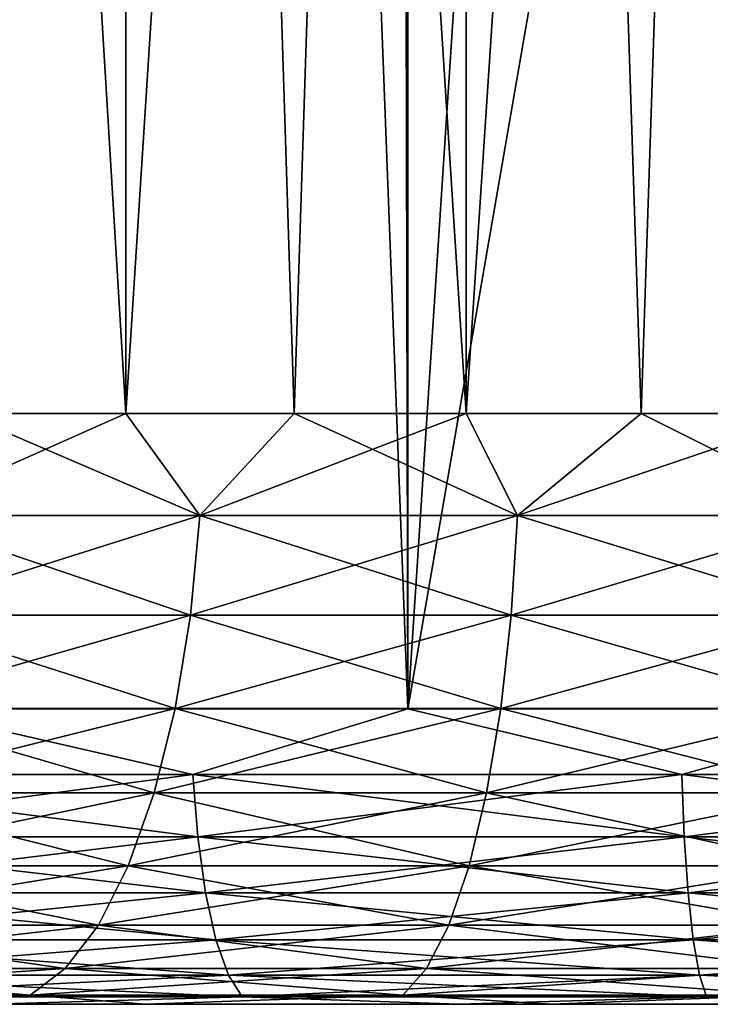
# Model space of a CAD drawing. Extents: x -265 to 265, y 0 to 747.
# Tile 14 of 256: x -253.92 to -251.58, y 0 to 3.33. Entities that reach past the tile are written whole.
import ezdxf

# ---------------------------------------------------------------- set-up
doc = ezdxf.new("R2010")
doc.units = 0
doc.header["$LTSCALE"] = 65.185185
for name, color, linetype in [('49', 7, 'CONTINUOUS'), ('51', 7, 'CONTINUOUS'), ('52', 7, 'CONTINUOUS'), ('53', 7, 'CONTINUOUS'), ('54', 7, 'CONTINUOUS'), ('76', 7, 'CONTINUOUS'), ('77', 7, 'CONTINUOUS'), ('78', 7, 'CONTINUOUS'), ('79', 7, 'CONTINUOUS')]:
    doc.layers.add(name, color=color, linetype=linetype)

msp = doc.modelspace()

# ---------------------------------------------------------------- linework, layer by layer
at = {"layer": '49', "color": 7, "linetype": 'CONTINUOUS'}
for points in [[(-253.4919, 0, 10.7469), (-254.0153, 0, 13.4118), (-254.8113, 0, 10.2245), (-253.4919, 0, 10.7469)], [(-254.8113, 0, -10.2245), (-254.0153, 0, -13.4118), (-253.4919, 0, -10.7469), (-254.8113, 0, -10.2245)], [(-252.4311, 0, 13.7873), (-254.0153, 0, 13.4118), (-253.4919, 0, 10.7469), (-252.4311, 0, 13.7873)], [(-254.0153, 0, -13.4118), (-252.4311, 0, -13.7873), (-253.4919, 0, -10.7469), (-254.0153, 0, -13.4118)], [(-252.1174, 0, 11.0998), (-252.4311, 0, 13.7873), (-253.4919, 0, 10.7469), (-252.1174, 0, 11.0998)], [(-253.4919, 0, -10.7469), (-252.4311, 0, -13.7873), (-252.1174, 0, -11.0998), (-253.4919, 0, -10.7469)], [(-250.814, 0, 13.9763), (-252.4311, 0, 13.7873), (-252.1174, 0, 11.0998), (-250.814, 0, 13.9763)], [(-252.4311, 0, -13.7873), (-250.814, 0, -13.9763), (-252.1174, 0, -11.0998), (-252.4311, 0, -13.7873)], [(-250.7095, 0, 11.2777), (-250.814, 0, 13.9763), (-252.1174, 0, 11.0998), (-250.7095, 0, 11.2777)], [(-252.1174, 0, -11.0998), (-250.814, 0, -13.9763), (-250.7095, 0, -11.2777), (-252.1174, 0, -11.0998)]]:
    msp.add_3dface(points, dxfattribs=at)
at = {"layer": '51', "color": 7, "linetype": 'CONTINUOUS'}
for points in [[(-254.302, 1, 14.3698), (-252.6047, 1, 14.7721), (-254.302, 739, 14.3698), (-254.302, 1, 14.3698)], [(-254.302, 739, 14.3698), (-252.6047, 1, 14.7721), (-252.6047, 739, 14.7721), (-254.302, 739, 14.3698)], [(-252.6047, 1, 14.7721), (-250.8722, 1, 14.9746), (-252.6047, 739, 14.7721), (-252.6047, 1, 14.7721)], [(-252.6047, 739, 14.7721), (-250.8722, 1, 14.9746), (-250.8722, 739, 14.9746), (-252.6047, 739, 14.7721)]]:
    msp.add_3dface(points, dxfattribs=at)
at = {"layer": '52', "color": 7, "linetype": 'CONTINUOUS'}
for points in [[(-252.974, 10.7146, -14.7022), (-254.302, 1, -14.3698), (-253.9538, 11.0876, -14.4695), (-252.974, 10.7146, -14.7022)], [(-252.6047, 1, -14.7721), (-254.302, 1, -14.3698), (-252.974, 10.7146, -14.7022), (-252.6047, 1, -14.7721)], [(-251.9854, 10.4543, -14.868), (-252.6047, 1, -14.7721), (-252.974, 10.7146, -14.7022), (-251.9854, 10.4543, -14.868)], [(-250.9934, 10.3007, -14.9671), (-252.6047, 1, -14.7721), (-251.9854, 10.4543, -14.868), (-250.9934, 10.3007, -14.9671)], [(-250.8722, 1, -14.9746), (-252.6047, 1, -14.7721), (-250.9934, 10.3007, -14.9671), (-250.8722, 1, -14.9746)]]:
    msp.add_3dface(points, dxfattribs=at)
at = {"layer": '53', "color": 7, "linetype": 'CONTINUOUS'}
for points in [[(-254.302, 1, 14.3698), (-254.946, 0.7786, 14.1348), (-253.3323, 0.7786, 14.5997), (-254.302, 1, 14.3698)], [(-252.6047, 1, 14.7721), (-254.302, 1, 14.3698), (-253.3323, 0.7786, 14.5997), (-252.6047, 1, 14.7721)], [(-252.6047, 1, 14.7721), (-253.3323, 0.7786, 14.5997), (-251.6767, 0.7786, 14.881), (-252.6047, 1, 14.7721)], [(-250.8722, 1, 14.9746), (-252.6047, 1, 14.7721), (-251.6767, 0.7786, 14.881), (-250.8722, 1, 14.9746)], [(-250.8722, 1, 14.9746), (-251.6767, 0.7786, 14.881), (-250, 0.7786, 14.9752), (-250.8722, 1, 14.9746)], [(-254.9216, 0.5669, 14.0651), (-253.3159, 0.5669, 14.5277), (-254.946, 0.7786, 14.1348), (-254.9216, 0.5669, 14.0651)], [(-254.946, 0.7786, 14.1348), (-253.3159, 0.5669, 14.5277), (-253.3323, 0.7786, 14.5997), (-254.946, 0.7786, 14.1348)], [(-253.3159, 0.5669, 14.5277), (-251.6684, 0.5669, 14.8077), (-253.3323, 0.7786, 14.5997), (-253.3159, 0.5669, 14.5277)], [(-253.3323, 0.7786, 14.5997), (-251.6684, 0.5669, 14.8077), (-251.6767, 0.7786, 14.881), (-253.3323, 0.7786, 14.5997)], [(-251.6684, 0.5669, 14.8077), (-250, 0.5669, 14.9014), (-251.6767, 0.7786, 14.881), (-251.6684, 0.5669, 14.8077)], [(-251.6767, 0.7786, 14.881), (-250, 0.5669, 14.9014), (-250, 0.7786, 14.9752), (-251.6767, 0.7786, 14.881)], [(-254.8823, 0.377, 13.9527), (-253.2894, 0.377, 14.4116), (-254.9216, 0.5669, 14.0651), (-254.8823, 0.377, 13.9527)], [(-254.9216, 0.5669, 14.0651), (-253.2894, 0.377, 14.4116), (-253.3159, 0.5669, 14.5277), (-254.9216, 0.5669, 14.0651)], [(-253.2894, 0.377, 14.4116), (-251.6551, 0.377, 14.6893), (-253.3159, 0.5669, 14.5277), (-253.2894, 0.377, 14.4116)], [(-253.3159, 0.5669, 14.5277), (-251.6551, 0.377, 14.6893), (-251.6684, 0.5669, 14.8077), (-253.3159, 0.5669, 14.5277)], [(-251.6551, 0.377, 14.6893), (-250, 0.377, 14.7823), (-251.6684, 0.5669, 14.8077), (-251.6551, 0.377, 14.6893)], [(-251.6684, 0.5669, 14.8077), (-250, 0.377, 14.7823), (-250, 0.5669, 14.9014), (-251.6684, 0.5669, 14.8077)], [(-254.8299, 0.2184, 13.8032), (-253.2541, 0.2184, 14.2572), (-254.8823, 0.377, 13.9527), (-254.8299, 0.2184, 13.8032)], [(-254.8823, 0.377, 13.9527), (-253.2541, 0.2184, 14.2572), (-253.2894, 0.377, 14.4116), (-254.8823, 0.377, 13.9527)], [(-253.2541, 0.2184, 14.2572), (-251.6374, 0.2184, 14.5319), (-253.2894, 0.377, 14.4116), (-253.2541, 0.2184, 14.2572)], [(-253.2894, 0.377, 14.4116), (-251.6374, 0.2184, 14.5319), (-251.6551, 0.377, 14.6893), (-253.2894, 0.377, 14.4116)], [(-251.6374, 0.2184, 14.5319), (-250, 0.2184, 14.6238), (-251.6551, 0.377, 14.6893), (-251.6374, 0.2184, 14.5319)], [(-251.6551, 0.377, 14.6893), (-250, 0.2184, 14.6238), (-250, 0.377, 14.7823), (-251.6551, 0.377, 14.6893)], [(-254.7673, 0.0991, 13.6241), (-253.2119, 0.0991, 14.0722), (-254.8299, 0.2184, 13.8032), (-254.7673, 0.0991, 13.6241)], [(-254.8299, 0.2184, 13.8032), (-253.2119, 0.0991, 14.0722), (-253.2541, 0.2184, 14.2572), (-254.8299, 0.2184, 13.8032)], [(-253.2119, 0.0991, 14.0722), (-251.6161, 0.0991, 14.3433), (-253.2541, 0.2184, 14.2572), (-253.2119, 0.0991, 14.0722)], [(-253.2541, 0.2184, 14.2572), (-251.6161, 0.0991, 14.3433), (-251.6374, 0.2184, 14.5319), (-253.2541, 0.2184, 14.2572)], [(-251.6161, 0.0991, 14.3433), (-250, 0.0991, 14.4341), (-251.6374, 0.2184, 14.5319), (-251.6161, 0.0991, 14.3433)], [(-251.6374, 0.2184, 14.5319), (-250, 0.0991, 14.4341), (-250, 0.2184, 14.6238), (-251.6374, 0.2184, 14.5319)], [(-254.6974, 0.0251, 13.4244), (-253.1648, 0.0251, 13.8659), (-254.7673, 0.0991, 13.6241), (-254.6974, 0.0251, 13.4244)], [(-254.7673, 0.0991, 13.6241), (-253.1648, 0.0251, 13.8659), (-253.2119, 0.0991, 14.0722), (-254.7673, 0.0991, 13.6241)], [(-253.1648, 0.0251, 13.8659), (-251.5924, 0.0251, 14.1331), (-253.2119, 0.0991, 14.0722), (-253.1648, 0.0251, 13.8659)], [(-253.2119, 0.0991, 14.0722), (-251.5924, 0.0251, 14.1331), (-251.6161, 0.0991, 14.3433), (-253.2119, 0.0991, 14.0722)], [(-251.5924, 0.0251, 14.1331), (-250, 0.0251, 14.2225), (-251.6161, 0.0991, 14.3433), (-251.5924, 0.0251, 14.1331)], [(-251.6161, 0.0991, 14.3433), (-250, 0.0251, 14.2225), (-250, 0.0991, 14.4341), (-251.6161, 0.0991, 14.3433)], [(-254.6974, 0.0251, 13.4244), (-254.0153, 0, 13.4118), (-253.1648, 0.0251, 13.8659), (-254.6974, 0.0251, 13.4244)], [(-254.0153, 0, 13.4118), (-252.4311, 0, 13.7873), (-253.1648, 0.0251, 13.8659), (-254.0153, 0, 13.4118)], [(-253.1648, 0.0251, 13.8659), (-252.4311, 0, 13.7873), (-251.5924, 0.0251, 14.1331), (-253.1648, 0.0251, 13.8659)], [(-252.4311, 0, 13.7873), (-250.814, 0, 13.9763), (-251.5924, 0.0251, 14.1331), (-252.4311, 0, 13.7873)], [(-251.5924, 0.0251, 14.1331), (-250.814, 0, 13.9763), (-250, 0.0251, 14.2225), (-251.5924, 0.0251, 14.1331)]]:
    msp.add_3dface(points, dxfattribs=at)
at = {"layer": '54', "color": 7, "linetype": 'CONTINUOUS'}
for points in [[(-254.302, 1, -14.3698), (-253.3323, 0.7786, -14.5997), (-254.946, 0.7786, -14.1348), (-254.302, 1, -14.3698)], [(-254.302, 1, -14.3698), (-252.6047, 1, -14.7721), (-253.3323, 0.7786, -14.5997), (-254.302, 1, -14.3698)], [(-252.6047, 1, -14.7721), (-251.6767, 0.7786, -14.881), (-253.3323, 0.7786, -14.5997), (-252.6047, 1, -14.7721)], [(-252.6047, 1, -14.7721), (-250.8722, 1, -14.9746), (-251.6767, 0.7786, -14.881), (-252.6047, 1, -14.7721)], [(-250.8722, 1, -14.9746), (-250, 0.7786, -14.9752), (-251.6767, 0.7786, -14.881), (-250.8722, 1, -14.9746)], [(-253.3323, 0.7786, -14.5997), (-254.9216, 0.5669, -14.0651), (-254.946, 0.7786, -14.1348), (-253.3323, 0.7786, -14.5997)], [(-253.3159, 0.5669, -14.5277), (-254.9216, 0.5669, -14.0651), (-253.3323, 0.7786, -14.5997), (-253.3159, 0.5669, -14.5277)], [(-251.6767, 0.7786, -14.881), (-253.3159, 0.5669, -14.5277), (-253.3323, 0.7786, -14.5997), (-251.6767, 0.7786, -14.881)], [(-251.6684, 0.5669, -14.8077), (-253.3159, 0.5669, -14.5277), (-251.6767, 0.7786, -14.881), (-251.6684, 0.5669, -14.8077)], [(-250, 0.7786, -14.9752), (-251.6684, 0.5669, -14.8077), (-251.6767, 0.7786, -14.881), (-250, 0.7786, -14.9752)], [(-250, 0.5669, -14.9014), (-251.6684, 0.5669, -14.8077), (-250, 0.7786, -14.9752), (-250, 0.5669, -14.9014)], [(-253.3159, 0.5669, -14.5277), (-254.8823, 0.377, -13.9527), (-254.9216, 0.5669, -14.0651), (-253.3159, 0.5669, -14.5277)], [(-253.2894, 0.377, -14.4116), (-254.8823, 0.377, -13.9527), (-253.3159, 0.5669, -14.5277), (-253.2894, 0.377, -14.4116)], [(-251.6684, 0.5669, -14.8077), (-253.2894, 0.377, -14.4116), (-253.3159, 0.5669, -14.5277), (-251.6684, 0.5669, -14.8077)], [(-251.6551, 0.377, -14.6893), (-253.2894, 0.377, -14.4116), (-251.6684, 0.5669, -14.8077), (-251.6551, 0.377, -14.6893)], [(-250, 0.5669, -14.9014), (-251.6551, 0.377, -14.6893), (-251.6684, 0.5669, -14.8077), (-250, 0.5669, -14.9014)], [(-250, 0.377, -14.7823), (-251.6551, 0.377, -14.6893), (-250, 0.5669, -14.9014), (-250, 0.377, -14.7823)], [(-253.2894, 0.377, -14.4116), (-254.8299, 0.2184, -13.8032), (-254.8823, 0.377, -13.9527), (-253.2894, 0.377, -14.4116)], [(-253.2541, 0.2184, -14.2572), (-254.8299, 0.2184, -13.8032), (-253.2894, 0.377, -14.4116), (-253.2541, 0.2184, -14.2572)], [(-251.6551, 0.377, -14.6893), (-253.2541, 0.2184, -14.2572), (-253.2894, 0.377, -14.4116), (-251.6551, 0.377, -14.6893)], [(-251.6374, 0.2184, -14.5319), (-253.2541, 0.2184, -14.2572), (-251.6551, 0.377, -14.6893), (-251.6374, 0.2184, -14.5319)], [(-250, 0.377, -14.7823), (-251.6374, 0.2184, -14.5319), (-251.6551, 0.377, -14.6893), (-250, 0.377, -14.7823)], [(-250, 0.2184, -14.6238), (-251.6374, 0.2184, -14.5319), (-250, 0.377, -14.7823), (-250, 0.2184, -14.6238)], [(-253.2541, 0.2184, -14.2572), (-254.7673, 0.0991, -13.6241), (-254.8299, 0.2184, -13.8032), (-253.2541, 0.2184, -14.2572)], [(-253.2119, 0.0991, -14.0722), (-254.7673, 0.0991, -13.6241), (-253.2541, 0.2184, -14.2572), (-253.2119, 0.0991, -14.0722)], [(-251.6374, 0.2184, -14.5319), (-253.2119, 0.0991, -14.0722), (-253.2541, 0.2184, -14.2572), (-251.6374, 0.2184, -14.5319)], [(-251.6161, 0.0991, -14.3433), (-253.2119, 0.0991, -14.0722), (-251.6374, 0.2184, -14.5319), (-251.6161, 0.0991, -14.3433)], [(-250, 0.2184, -14.6238), (-251.6161, 0.0991, -14.3433), (-251.6374, 0.2184, -14.5319), (-250, 0.2184, -14.6238)], [(-250, 0.0991, -14.4341), (-251.6161, 0.0991, -14.3433), (-250, 0.2184, -14.6238), (-250, 0.0991, -14.4341)], [(-253.2119, 0.0991, -14.0722), (-254.6974, 0.0251, -13.4244), (-254.7673, 0.0991, -13.6241), (-253.2119, 0.0991, -14.0722)], [(-253.1648, 0.0251, -13.8659), (-254.6974, 0.0251, -13.4244), (-253.2119, 0.0991, -14.0722), (-253.1648, 0.0251, -13.8659)], [(-251.6161, 0.0991, -14.3433), (-253.1648, 0.0251, -13.8659), (-253.2119, 0.0991, -14.0722), (-251.6161, 0.0991, -14.3433)], [(-251.5924, 0.0251, -14.1331), (-253.1648, 0.0251, -13.8659), (-251.6161, 0.0991, -14.3433), (-251.5924, 0.0251, -14.1331)], [(-250, 0.0991, -14.4341), (-251.5924, 0.0251, -14.1331), (-251.6161, 0.0991, -14.3433), (-250, 0.0991, -14.4341)], [(-250, 0.0251, -14.2225), (-251.5924, 0.0251, -14.1331), (-250, 0.0991, -14.4341), (-250, 0.0251, -14.2225)], [(-253.1648, 0.0251, -13.8659), (-254.0153, 0, -13.4118), (-254.6974, 0.0251, -13.4244), (-253.1648, 0.0251, -13.8659)], [(-252.4311, 0, -13.7873), (-254.0153, 0, -13.4118), (-253.1648, 0.0251, -13.8659), (-252.4311, 0, -13.7873)], [(-251.5924, 0.0251, -14.1331), (-252.4311, 0, -13.7873), (-253.1648, 0.0251, -13.8659), (-251.5924, 0.0251, -14.1331)], [(-250.814, 0, -13.9763), (-252.4311, 0, -13.7873), (-251.5924, 0.0251, -14.1331), (-250.814, 0, -13.9763)], [(-250, 0.0251, -14.2225), (-250.814, 0, -13.9763), (-251.5924, 0.0251, -14.1331), (-250, 0.0251, -14.2225)]]:
    msp.add_3dface(points, dxfattribs=at)
at = {"layer": '76', "color": 7, "linetype": 'CONTINUOUS'}
for points in [[(-254.65, 20, 8.054), (-253.559, 20, 8.5921), (-254.65, 2, 8.054), (-254.65, 20, 8.054)], [(-254.65, 2, 8.054), (-253.559, 20, 8.5921), (-254.1133, 2, 8.3409), (-254.65, 2, 8.054)], [(-254.1133, 2, 8.3409), (-253.559, 20, 8.5921), (-253.559, 2, 8.5921), (-254.1133, 2, 8.3409)], [(-253.559, 20, 8.5921), (-252.407, 20, 8.9831), (-253.559, 2, 8.5921), (-253.559, 20, 8.5921)], [(-253.559, 2, 8.5921), (-252.407, 20, 8.9831), (-252.9894, 2, 8.8065), (-253.559, 2, 8.5921)], [(-252.9894, 2, 8.8065), (-252.407, 20, 8.9831), (-252.407, 2, 8.9831), (-252.9894, 2, 8.8065)], [(-252.407, 20, 8.9831), (-251.2139, 20, 9.2204), (-252.407, 2, 8.9831), (-252.407, 20, 8.9831)], [(-252.407, 2, 8.9831), (-251.2139, 20, 9.2204), (-251.8143, 2, 9.1213), (-252.407, 2, 8.9831)], [(-251.8143, 2, 9.1213), (-251.2139, 20, 9.2204), (-251.2139, 2, 9.2204), (-251.8143, 2, 9.1213)]]:
    msp.add_3dface(points, dxfattribs=at)
at = {"layer": '77', "color": 7, "linetype": 'CONTINUOUS'}
for points in [[(-253.559, 20, -8.5921), (-254.65, 20, -8.054), (-253.559, 2, -8.5921), (-253.559, 20, -8.5921)], [(-253.559, 2, -8.5921), (-254.65, 20, -8.054), (-254.1133, 2, -8.3409), (-253.559, 2, -8.5921)], [(-252.407, 20, -8.9831), (-253.559, 20, -8.5921), (-252.407, 2, -8.9831), (-252.407, 20, -8.9831)], [(-252.407, 2, -8.9831), (-253.559, 20, -8.5921), (-252.9894, 2, -8.8065), (-252.407, 2, -8.9831)], [(-252.9894, 2, -8.8065), (-253.559, 20, -8.5921), (-253.559, 2, -8.5921), (-252.9894, 2, -8.8065)], [(-251.2139, 20, -9.2204), (-252.407, 20, -8.9831), (-251.2139, 2, -9.2204), (-251.2139, 20, -9.2204)], [(-251.2139, 2, -9.2204), (-252.407, 20, -8.9831), (-251.8143, 2, -9.1213), (-251.2139, 2, -9.2204)], [(-251.8143, 2, -9.1213), (-252.407, 20, -8.9831), (-252.407, 2, -8.9831), (-251.8143, 2, -9.1213)]]:
    msp.add_3dface(points, dxfattribs=at)
at = {"layer": '78', "color": 7, "linetype": 'CONTINUOUS'}
for points in [[(-254.1133, 2, -8.3409), (-254.3358, 1.6551, -8.2613), (-253.3085, 1.6551, -8.7237), (-254.1133, 2, -8.3409)], [(-253.559, 2, -8.5921), (-254.1133, 2, -8.3409), (-253.3085, 1.6551, -8.7237), (-253.559, 2, -8.5921)], [(-252.9894, 2, -8.8065), (-253.559, 2, -8.5921), (-253.3085, 1.6551, -8.7237), (-252.9894, 2, -8.8065)], [(-252.9894, 2, -8.8065), (-253.3085, 1.6551, -8.7237), (-252.2328, 1.6551, -9.0588), (-252.9894, 2, -8.8065)], [(-252.407, 2, -8.9831), (-252.9894, 2, -8.8065), (-252.2328, 1.6551, -9.0588), (-252.407, 2, -8.9831)], [(-251.8143, 2, -9.1213), (-252.407, 2, -8.9831), (-252.2328, 1.6551, -9.0588), (-251.8143, 2, -9.1213)], [(-251.8143, 2, -9.1213), (-252.2328, 1.6551, -9.0588), (-251.1246, 1.6551, -9.2619), (-251.8143, 2, -9.1213)], [(-251.2139, 2, -9.2204), (-251.8143, 2, -9.1213), (-251.1246, 1.6551, -9.2619), (-251.2139, 2, -9.2204)], [(-254.3776, 1.3179, -8.3409), (-253.3403, 1.3179, -8.8078), (-254.3358, 1.6551, -8.2613), (-254.3776, 1.3179, -8.3409)], [(-254.3358, 1.6551, -8.2613), (-253.3403, 1.3179, -8.8078), (-253.3085, 1.6551, -8.7237), (-254.3358, 1.6551, -8.2613)], [(-253.3403, 1.3179, -8.8078), (-252.2543, 1.3179, -9.1462), (-253.3085, 1.6551, -8.7237), (-253.3403, 1.3179, -8.8078)], [(-253.3085, 1.6551, -8.7237), (-252.2543, 1.3179, -9.1462), (-252.2328, 1.6551, -9.0588), (-253.3085, 1.6551, -8.7237)], [(-252.2543, 1.3179, -9.1462), (-251.1354, 1.3179, -9.3512), (-252.2328, 1.6551, -9.0588), (-252.2543, 1.3179, -9.1462)], [(-252.2328, 1.6551, -9.0588), (-251.1354, 1.3179, -9.3512), (-251.1246, 1.6551, -9.2619), (-252.2328, 1.6551, -9.0588)], [(-254.446, 1.0015, -8.4712), (-253.3925, 1.0015, -8.9454), (-254.3776, 1.3179, -8.3409), (-254.446, 1.0015, -8.4712)], [(-254.3776, 1.3179, -8.3409), (-253.3925, 1.0015, -8.9454), (-253.3403, 1.3179, -8.8078), (-254.3776, 1.3179, -8.3409)], [(-253.3925, 1.0015, -8.9454), (-252.2896, 1.0015, -9.2891), (-253.3403, 1.3179, -8.8078), (-253.3925, 1.0015, -8.9454)], [(-253.3403, 1.3179, -8.8078), (-252.2896, 1.0015, -9.2891), (-252.2543, 1.3179, -9.1462), (-253.3403, 1.3179, -8.8078)], [(-252.2896, 1.0015, -9.2891), (-251.1532, 1.0015, -9.4973), (-252.2543, 1.3179, -9.1462), (-252.2896, 1.0015, -9.2891)], [(-252.2543, 1.3179, -9.1462), (-251.1532, 1.0015, -9.4973), (-251.1354, 1.3179, -9.3512), (-252.2543, 1.3179, -9.1462)], [(-254.539, 0.7155, -8.6483), (-253.4634, 0.7155, -9.1323), (-254.446, 1.0015, -8.4712), (-254.539, 0.7155, -8.6483)], [(-254.446, 1.0015, -8.4712), (-253.4634, 0.7155, -9.1323), (-253.3925, 1.0015, -8.9454), (-254.446, 1.0015, -8.4712)], [(-253.4634, 0.7155, -9.1323), (-252.3374, 0.7155, -9.4832), (-253.3925, 1.0015, -8.9454), (-253.4634, 0.7155, -9.1323)], [(-253.3925, 1.0015, -8.9454), (-252.3374, 0.7155, -9.4832), (-252.2896, 1.0015, -9.2891), (-253.3925, 1.0015, -8.9454)], [(-252.3374, 0.7155, -9.4832), (-251.1773, 0.7155, -9.6958), (-252.2896, 1.0015, -9.2891), (-252.3374, 0.7155, -9.4832)], [(-252.2896, 1.0015, -9.2891), (-251.1773, 0.7155, -9.6958), (-251.1532, 1.0015, -9.4973), (-252.2896, 1.0015, -9.2891)], [(-254.6536, 0.4686, -8.8666), (-253.5509, 0.4686, -9.3629), (-254.539, 0.7155, -8.6483), (-254.6536, 0.4686, -8.8666)], [(-254.539, 0.7155, -8.6483), (-253.5509, 0.4686, -9.3629), (-253.4634, 0.7155, -9.1323), (-254.539, 0.7155, -8.6483)], [(-253.5509, 0.4686, -9.3629), (-252.3964, 0.4686, -9.7226), (-253.4634, 0.7155, -9.1323), (-253.5509, 0.4686, -9.3629)], [(-253.4634, 0.7155, -9.1323), (-252.3964, 0.4686, -9.7226), (-252.3374, 0.7155, -9.4832), (-253.4634, 0.7155, -9.1323)], [(-252.3964, 0.4686, -9.7226), (-251.207, 0.4686, -9.9406), (-252.3374, 0.7155, -9.4832), (-252.3964, 0.4686, -9.7226)], [(-252.3374, 0.7155, -9.4832), (-251.207, 0.4686, -9.9406), (-251.1773, 0.7155, -9.6958), (-252.3374, 0.7155, -9.4832)], [(-254.7864, 0.2683, -9.1197), (-253.6522, 0.2683, -9.6301), (-254.6536, 0.4686, -8.8666), (-254.7864, 0.2683, -9.1197)], [(-254.6536, 0.4686, -8.8666), (-253.6522, 0.2683, -9.6301), (-253.5509, 0.4686, -9.3629), (-254.6536, 0.4686, -8.8666)], [(-253.6522, 0.2683, -9.6301), (-252.4648, 0.2683, -10.0001), (-253.5509, 0.4686, -9.3629), (-253.6522, 0.2683, -9.6301)], [(-253.5509, 0.4686, -9.3629), (-252.4648, 0.2683, -10.0001), (-252.3964, 0.4686, -9.7226), (-253.5509, 0.4686, -9.3629)], [(-252.4648, 0.2683, -10.0001), (-251.2415, 0.2683, -10.2243), (-252.3964, 0.4686, -9.7226), (-252.4648, 0.2683, -10.0001)], [(-252.3964, 0.4686, -9.7226), (-251.2415, 0.2683, -10.2243), (-251.207, 0.4686, -9.9406), (-252.3964, 0.4686, -9.7226)], [(-254.9333, 0.1207, -9.3997), (-253.7644, 0.1207, -9.9258), (-254.7864, 0.2683, -9.1197), (-254.9333, 0.1207, -9.3997)], [(-254.7864, 0.2683, -9.1197), (-253.7644, 0.1207, -9.9258), (-253.6522, 0.2683, -9.6301), (-254.7864, 0.2683, -9.1197)], [(-253.7644, 0.1207, -9.9258), (-252.5405, 0.1207, -10.3072), (-253.6522, 0.2683, -9.6301), (-253.7644, 0.1207, -9.9258)], [(-253.6522, 0.2683, -9.6301), (-252.5405, 0.1207, -10.3072), (-252.4648, 0.2683, -10.0001), (-253.6522, 0.2683, -9.6301)], [(-252.5405, 0.1207, -10.3072), (-251.2796, 0.1207, -10.5382), (-252.4648, 0.2683, -10.0001), (-252.5405, 0.1207, -10.3072)], [(-252.4648, 0.2683, -10.0001), (-251.2796, 0.1207, -10.5382), (-251.2415, 0.2683, -10.2243), (-252.4648, 0.2683, -10.0001)], [(-255.09, 0.0304, -9.6981), (-253.8839, 0.0304, -10.241), (-254.9333, 0.1207, -9.3997), (-255.09, 0.0304, -9.6981)], [(-254.9333, 0.1207, -9.3997), (-253.8839, 0.0304, -10.241), (-253.7644, 0.1207, -9.9258), (-254.9333, 0.1207, -9.3997)], [(-253.8839, 0.0304, -10.241), (-252.6212, 0.0304, -10.6344), (-253.7644, 0.1207, -9.9258), (-253.8839, 0.0304, -10.241)], [(-253.7644, 0.1207, -9.9258), (-252.6212, 0.0304, -10.6344), (-252.5405, 0.1207, -10.3072), (-253.7644, 0.1207, -9.9258)], [(-252.6212, 0.0304, -10.6344), (-251.3202, 0.0304, -10.8728), (-252.5405, 0.1207, -10.3072), (-252.6212, 0.0304, -10.6344)], [(-252.5405, 0.1207, -10.3072), (-251.3202, 0.0304, -10.8728), (-251.2796, 0.1207, -10.5382), (-252.5405, 0.1207, -10.3072)], [(-255.09, 0.0304, -9.6981), (-254.8113, 0, -10.2245), (-253.8839, 0.0304, -10.241), (-255.09, 0.0304, -9.6981)], [(-254.8113, 0, -10.2245), (-253.4919, 0, -10.7469), (-253.8839, 0.0304, -10.241), (-254.8113, 0, -10.2245)], [(-253.8839, 0.0304, -10.241), (-253.4919, 0, -10.7469), (-252.6212, 0.0304, -10.6344), (-253.8839, 0.0304, -10.241)], [(-253.4919, 0, -10.7469), (-252.1174, 0, -11.0998), (-252.6212, 0.0304, -10.6344), (-253.4919, 0, -10.7469)], [(-252.6212, 0.0304, -10.6344), (-252.1174, 0, -11.0998), (-251.3202, 0.0304, -10.8728), (-252.6212, 0.0304, -10.6344)], [(-252.1174, 0, -11.0998), (-250.7095, 0, -11.2777), (-251.3202, 0.0304, -10.8728), (-252.1174, 0, -11.0998)]]:
    msp.add_3dface(points, dxfattribs=at)
at = {"layer": '79', "color": 7, "linetype": 'CONTINUOUS'}
for points in [[(-254.1133, 2, 8.3409), (-253.559, 2, 8.5921), (-254.3358, 1.6551, 8.2613), (-254.1133, 2, 8.3409)], [(-253.559, 2, 8.5921), (-253.3085, 1.6551, 8.7237), (-254.3358, 1.6551, 8.2613), (-253.559, 2, 8.5921)], [(-253.559, 2, 8.5921), (-252.9894, 2, 8.8065), (-253.3085, 1.6551, 8.7237), (-253.559, 2, 8.5921)], [(-252.9894, 2, 8.8065), (-252.407, 2, 8.9831), (-253.3085, 1.6551, 8.7237), (-252.9894, 2, 8.8065)], [(-252.407, 2, 8.9831), (-252.2328, 1.6551, 9.0588), (-253.3085, 1.6551, 8.7237), (-252.407, 2, 8.9831)], [(-252.407, 2, 8.9831), (-251.8143, 2, 9.1213), (-252.2328, 1.6551, 9.0588), (-252.407, 2, 8.9831)], [(-251.8143, 2, 9.1213), (-251.2139, 2, 9.2204), (-252.2328, 1.6551, 9.0588), (-251.8143, 2, 9.1213)], [(-251.2139, 2, 9.2204), (-251.1246, 1.6551, 9.2619), (-252.2328, 1.6551, 9.0588), (-251.2139, 2, 9.2204)], [(-253.3403, 1.3179, 8.8078), (-254.3776, 1.3179, 8.3409), (-253.3085, 1.6551, 8.7237), (-253.3403, 1.3179, 8.8078)], [(-253.3085, 1.6551, 8.7237), (-254.3776, 1.3179, 8.3409), (-254.3358, 1.6551, 8.2613), (-253.3085, 1.6551, 8.7237)], [(-252.2543, 1.3179, 9.1462), (-253.3403, 1.3179, 8.8078), (-252.2328, 1.6551, 9.0588), (-252.2543, 1.3179, 9.1462)], [(-252.2328, 1.6551, 9.0588), (-253.3403, 1.3179, 8.8078), (-253.3085, 1.6551, 8.7237), (-252.2328, 1.6551, 9.0588)], [(-251.1354, 1.3179, 9.3512), (-252.2543, 1.3179, 9.1462), (-251.1246, 1.6551, 9.2619), (-251.1354, 1.3179, 9.3512)], [(-251.1246, 1.6551, 9.2619), (-252.2543, 1.3179, 9.1462), (-252.2328, 1.6551, 9.0588), (-251.1246, 1.6551, 9.2619)], [(-253.3925, 1.0015, 8.9454), (-254.446, 1.0015, 8.4712), (-253.3403, 1.3179, 8.8078), (-253.3925, 1.0015, 8.9454)], [(-253.3403, 1.3179, 8.8078), (-254.446, 1.0015, 8.4712), (-254.3776, 1.3179, 8.3409), (-253.3403, 1.3179, 8.8078)], [(-252.2896, 1.0015, 9.2891), (-253.3925, 1.0015, 8.9454), (-252.2543, 1.3179, 9.1462), (-252.2896, 1.0015, 9.2891)], [(-252.2543, 1.3179, 9.1462), (-253.3925, 1.0015, 8.9454), (-253.3403, 1.3179, 8.8078), (-252.2543, 1.3179, 9.1462)], [(-251.1532, 1.0015, 9.4973), (-252.2896, 1.0015, 9.2891), (-251.1354, 1.3179, 9.3512), (-251.1532, 1.0015, 9.4973)], [(-251.1354, 1.3179, 9.3512), (-252.2896, 1.0015, 9.2891), (-252.2543, 1.3179, 9.1462), (-251.1354, 1.3179, 9.3512)], [(-253.4634, 0.7155, 9.1323), (-254.539, 0.7155, 8.6483), (-253.3925, 1.0015, 8.9454), (-253.4634, 0.7155, 9.1323)], [(-253.3925, 1.0015, 8.9454), (-254.539, 0.7155, 8.6483), (-254.446, 1.0015, 8.4712), (-253.3925, 1.0015, 8.9454)], [(-252.3374, 0.7155, 9.4832), (-253.4634, 0.7155, 9.1323), (-252.2896, 1.0015, 9.2891), (-252.3374, 0.7155, 9.4832)], [(-252.2896, 1.0015, 9.2891), (-253.4634, 0.7155, 9.1323), (-253.3925, 1.0015, 8.9454), (-252.2896, 1.0015, 9.2891)], [(-251.1773, 0.7155, 9.6958), (-252.3374, 0.7155, 9.4832), (-251.1532, 1.0015, 9.4973), (-251.1773, 0.7155, 9.6958)], [(-251.1532, 1.0015, 9.4973), (-252.3374, 0.7155, 9.4832), (-252.2896, 1.0015, 9.2891), (-251.1532, 1.0015, 9.4973)], [(-253.5509, 0.4686, 9.3629), (-254.6536, 0.4686, 8.8666), (-253.4634, 0.7155, 9.1323), (-253.5509, 0.4686, 9.3629)], [(-253.4634, 0.7155, 9.1323), (-254.6536, 0.4686, 8.8666), (-254.539, 0.7155, 8.6483), (-253.4634, 0.7155, 9.1323)], [(-252.3964, 0.4686, 9.7226), (-253.5509, 0.4686, 9.3629), (-252.3374, 0.7155, 9.4832), (-252.3964, 0.4686, 9.7226)], [(-252.3374, 0.7155, 9.4832), (-253.5509, 0.4686, 9.3629), (-253.4634, 0.7155, 9.1323), (-252.3374, 0.7155, 9.4832)], [(-251.207, 0.4686, 9.9406), (-252.3964, 0.4686, 9.7226), (-251.1773, 0.7155, 9.6958), (-251.207, 0.4686, 9.9406)], [(-251.1773, 0.7155, 9.6958), (-252.3964, 0.4686, 9.7226), (-252.3374, 0.7155, 9.4832), (-251.1773, 0.7155, 9.6958)], [(-253.6522, 0.2683, 9.6301), (-254.7864, 0.2683, 9.1197), (-253.5509, 0.4686, 9.3629), (-253.6522, 0.2683, 9.6301)], [(-253.5509, 0.4686, 9.3629), (-254.7864, 0.2683, 9.1197), (-254.6536, 0.4686, 8.8666), (-253.5509, 0.4686, 9.3629)], [(-252.4648, 0.2683, 10.0001), (-253.6522, 0.2683, 9.6301), (-252.3964, 0.4686, 9.7226), (-252.4648, 0.2683, 10.0001)], [(-252.3964, 0.4686, 9.7226), (-253.6522, 0.2683, 9.6301), (-253.5509, 0.4686, 9.3629), (-252.3964, 0.4686, 9.7226)], [(-251.2415, 0.2683, 10.2243), (-252.4648, 0.2683, 10.0001), (-251.207, 0.4686, 9.9406), (-251.2415, 0.2683, 10.2243)], [(-251.207, 0.4686, 9.9406), (-252.4648, 0.2683, 10.0001), (-252.3964, 0.4686, 9.7226), (-251.207, 0.4686, 9.9406)], [(-253.7644, 0.1207, 9.9258), (-254.9333, 0.1207, 9.3997), (-253.6522, 0.2683, 9.6301), (-253.7644, 0.1207, 9.9258)], [(-253.6522, 0.2683, 9.6301), (-254.9333, 0.1207, 9.3997), (-254.7864, 0.2683, 9.1197), (-253.6522, 0.2683, 9.6301)], [(-252.5405, 0.1207, 10.3072), (-253.7644, 0.1207, 9.9258), (-252.4648, 0.2683, 10.0001), (-252.5405, 0.1207, 10.3072)], [(-252.4648, 0.2683, 10.0001), (-253.7644, 0.1207, 9.9258), (-253.6522, 0.2683, 9.6301), (-252.4648, 0.2683, 10.0001)], [(-251.2796, 0.1207, 10.5382), (-252.5405, 0.1207, 10.3072), (-251.2415, 0.2683, 10.2243), (-251.2796, 0.1207, 10.5382)], [(-251.2415, 0.2683, 10.2243), (-252.5405, 0.1207, 10.3072), (-252.4648, 0.2683, 10.0001), (-251.2415, 0.2683, 10.2243)], [(-253.8839, 0.0304, 10.241), (-255.09, 0.0304, 9.6981), (-253.7644, 0.1207, 9.9258), (-253.8839, 0.0304, 10.241)], [(-253.7644, 0.1207, 9.9258), (-255.09, 0.0304, 9.6981), (-254.9333, 0.1207, 9.3997), (-253.7644, 0.1207, 9.9258)], [(-252.6212, 0.0304, 10.6344), (-253.8839, 0.0304, 10.241), (-252.5405, 0.1207, 10.3072), (-252.6212, 0.0304, 10.6344)], [(-252.5405, 0.1207, 10.3072), (-253.8839, 0.0304, 10.241), (-253.7644, 0.1207, 9.9258), (-252.5405, 0.1207, 10.3072)], [(-251.3202, 0.0304, 10.8728), (-252.6212, 0.0304, 10.6344), (-251.2796, 0.1207, 10.5382), (-251.3202, 0.0304, 10.8728)], [(-251.2796, 0.1207, 10.5382), (-252.6212, 0.0304, 10.6344), (-252.5405, 0.1207, 10.3072), (-251.2796, 0.1207, 10.5382)], [(-253.8839, 0.0304, 10.241), (-254.8113, 0, 10.2245), (-255.09, 0.0304, 9.6981), (-253.8839, 0.0304, 10.241)], [(-253.4919, 0, 10.7469), (-254.8113, 0, 10.2245), (-253.8839, 0.0304, 10.241), (-253.4919, 0, 10.7469)], [(-252.6212, 0.0304, 10.6344), (-253.4919, 0, 10.7469), (-253.8839, 0.0304, 10.241), (-252.6212, 0.0304, 10.6344)], [(-252.1174, 0, 11.0998), (-253.4919, 0, 10.7469), (-252.6212, 0.0304, 10.6344), (-252.1174, 0, 11.0998)], [(-251.3202, 0.0304, 10.8728), (-252.1174, 0, 11.0998), (-252.6212, 0.0304, 10.6344), (-251.3202, 0.0304, 10.8728)], [(-250.7095, 0, 11.2777), (-252.1174, 0, 11.0998), (-251.3202, 0.0304, 10.8728), (-250.7095, 0, 11.2777)]]:
    msp.add_3dface(points, dxfattribs=at)

doc.saveas('drawing.dxf')
